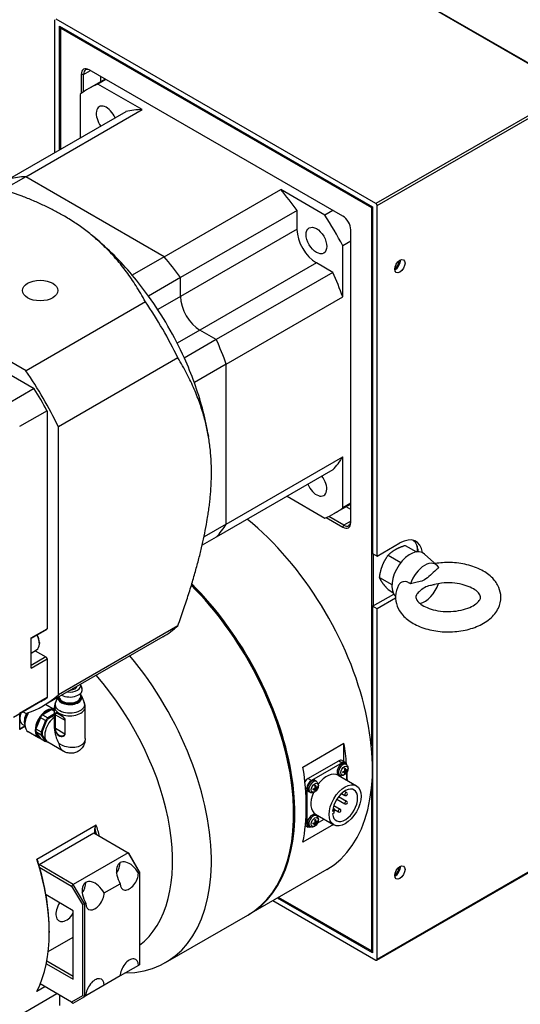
# Model space of a CAD drawing. Extents: x 0 to 2359, y -14 to 1663.
# Tile 21 of 23: x 2170 to 2247, y 1418 to 1570. Entities that reach past the tile are written whole.
import ezdxf

# ---------------------------------------------------------------- set-up
doc = ezdxf.new("R2010")
doc.units = 0
doc.header["$LTSCALE"] = 25.4
doc.layers.get('0').update_dxf_attribs({"linetype": 'CONTINUOUS'})

# ---------------------------------------------------------------- blocks, each defined once
blk = doc.blocks.new('A$C8bd774c7')
for p, q in [((305.82, 292.92), (355.32, 264.34)), ((305.95, 292.93), (355.45, 264.35)), ((275.06, 254.58), (275.06, 275.16)), ((324.74, 246.68), (275.24, 275.26)), ((275.77, 254.98), (275.77, 274.14)), ((275.77, 274.14), (324.21, 246.17)), ((275.95, 273.83), (275.95, 274.04)), ((276.04, 273.99), (275.95, 273.83)), ((275.95, 273.83), (324.03, 246.07)), ((275.95, 255.09), (275.95, 273.83)), ((279.48, 266.69), (280.54, 267.3)), ((319.61, 244.74), (280.37, 267.4)), ((279.48, 266.69), (279.13, 266.69)), ((279.13, 266.69), (279.13, 263.74)), ((279.48, 263.99), (279.48, 266.69)), ((282.85, 265.97), (280.28, 264.49)), ((282.95, 265.91), (281.71, 265.2)), ((282.14, 265.56), (282.14, 266.38)), ((288.57, 261.24), (281.71, 265.2)), ((355.32, 264.34), (324.74, 246.68)), ((324.92, 246.38), (355.5, 264.03)), ((278.95, 263.6), (278.95, 256.82)), ((286.04, 260.91), (268.01, 250.5)), ((270.54, 250.83), (288.57, 261.24)), ((270.54, 250.83), (267.08, 248.84)), ((291.97, 238.46), (270.54, 250.83)), ((291.97, 238.46), (270.54, 250.83)), ((291.97, 238.46), (310, 248.87)), ((316.85, 244.91), (310, 248.87)), ((312.53, 245.62), (294.5, 235.21)), ((312.53, 242.7), (312.53, 245.62)), ((318.09, 245.62), (316.85, 244.91)), ((324.03, 246.07), (324.12, 246.22)), ((324.03, 246.07), (324.03, 162.69)), ((324.21, 246.07), (324.03, 246.07)), ((324.21, 246.17), (324.21, 192.49)), ((324.92, 192.08), (324.92, 246.38)), ((312.53, 242.7), (294.5, 232.29)), ((320.85, 197.29), (320.85, 242.6)), ((270.58, 220.8), (234.65, 241.54)), ((281.25, 241.37), (280.9, 241.66)), ((320.85, 240.84), (319.61, 240.13)), ((319.61, 232.22), (319.61, 240.13)), ((291.97, 238.46), (287.02, 235.6)), ((315.53, 237.49), (297.5, 227.08)), ((318.06, 236.03), (315.53, 237.49)), ((294.5, 235.21), (289.55, 232.35)), ((294.5, 232.29), (294.5, 235.21)), ((294.5, 232.29), (294.5, 235.21)), ((318.06, 236.03), (300.03, 225.62)), ((294.5, 232.29), (290.98, 230.26)), ((301.58, 221.81), (319.61, 232.22)), ((289.07, 231.48), (270.58, 220.8)), ((297.5, 227.08), (293.98, 225.05)), ((300.03, 225.62), (297.5, 227.08)), ((300.03, 225.62), (297.5, 227.08)), ((300.03, 225.62), (295.08, 222.76)), ((294.09, 222.79), (275.59, 212.11)), ((301.58, 221.81), (296.63, 218.95)), ((301.58, 197.06), (301.58, 221.81)), ((301.58, 197.06), (301.58, 221.81)), ((266.67, 221.02), (271.85, 218.02)), ((271.85, 218.02), (267.61, 215.57)), ((273.83, 214.6), (269.58, 212.15)), ((273.83, 214.6), (273.83, 180.85)), ((275.59, 170.62), (275.59, 212.11)), ((298.74, 211.06), (298.82, 210.62)), ((301.58, 197.06), (319.61, 207.47)), ((319.61, 199.55), (319.61, 207.47)), ((318.06, 205.44), (300.03, 195.03)), ((310.98, 201.35), (316.85, 197.96)), ((320.85, 200.15), (318.28, 198.67)), ((320.85, 200.27), (319.61, 199.55)), ((319.79, 196.88), (317.45, 198.23)), ((320.85, 199.33), (320.14, 199.74)), ((301.58, 197.06), (298.13, 195.06)), ((317.06, 198.05), (319.61, 196.57)), ((319.61, 196.57), (319.79, 196.88)), ((320.85, 197.49), (319.79, 196.88)), ((300.03, 195.03), (297.84, 193.77)), ((324.92, 192.08), (328.45, 194.12)), ((329.28, 193.75), (331.01, 192.75)), ((331.1, 193.66), (331.1, 192.76)), ((324.21, 192.49), (324.92, 192.08)), ((324.39, 184.43), (324.39, 192.39)), ((326.62, 192.22), (328.59, 191.08)), ((331.16, 193.48), (331.1, 193.45)), ((331.21, 192.77), (331.22, 192.78)), ((331.22, 193.19), (331.22, 192.77)), ((334.19, 190.67), (332.28, 192.41)), ((325.3, 188.8), (327.22, 187.69)), ((324.21, 184.32), (327.5, 186.22)), ((326.62, 186.91), (327.38, 186.47)), ((327.78, 185.57), (324.92, 183.92)), ((324.92, 183.92), (324.21, 184.32)), ((324.21, 184.32), (324.21, 130.64)), ((324.92, 129.62), (324.92, 183.92)), ((271.35, 179.43), (273.83, 180.85)), ((273.78, 180.74), (271.35, 179.34)), ((294.09, 181.3), (275.59, 170.62)), ((271.35, 174.73), (271.35, 179.43)), ((272.64, 178.7), (272.64, 178.54)), ((291.74, 179.59), (273.24, 168.91)), ((271.35, 177.07), (272.2, 177.56)), ((271.97, 177.43), (273.65, 176.47)), ((273.65, 176.47), (271.35, 175.14)), ((271.35, 174.73), (273.83, 176.16)), ((273.83, 176.16), (273.83, 170.17)), ((278.99, 172.22), (279.23, 171.64)), ((279.04, 170.32), (279.04, 170.83)), ((272.86, 169.56), (268.62, 167.11)), ((273.83, 170.17), (269.58, 167.72)), ((275.44, 170.18), (275.13, 169.43)), ((275.69, 170.32), (275.69, 170.32)), ((279.18, 170.43), (279.6, 169.43)), ((270.13, 167.98), (270.58, 167.73)), ((274.42, 168.25), (273.24, 167.57)), ((274.99, 168.29), (273.58, 169.11)), ((274.99, 168.03), (274.5, 168.31)), ((274.99, 168.56), (274.75, 168.43)), ((274.85, 168.28), (274.99, 168.2)), ((274.99, 165.41), (274.99, 168.74)), ((279.74, 163.82), (279.74, 168.74)), ((269.62, 166.91), (269.62, 167.69)), ((269.62, 165.3), (269.62, 166.91)), ((272.74, 166.96), (272.15, 165.44)), ((273.61, 166.61), (272.78, 167.09)), ((273.61, 166.61), (272.92, 164.85)), ((273.06, 164.82), (273.73, 166.55)), ((273.13, 167.52), (273.95, 167.05)), ((274.99, 167.64), (273.95, 167.05)), ((274.04, 166.93), (274.99, 167.48)), ((275.1, 167.54), (275.1, 165.45)), ((275.12, 167.72), (275.12, 167.72)), ((275.13, 167.56), (275.13, 167.56)), ((275.13, 165.43), (275.13, 167.52)), ((275.13, 167.52), (276.59, 166.67)), ((275.76, 167.59), (275.76, 167.59)), ((275.79, 167.54), (275.8, 167.53)), ((276.59, 166.67), (276.59, 164.58)), ((276.63, 164.57), (276.63, 166.66)), ((269.61, 165.28), (270.41, 165.74)), ((270.41, 165.76), (269.62, 165.3)), ((270.41, 165.8), (270.02, 166.02)), ((270.4, 166.14), (270.4, 166.01)), ((272.51, 163.95), (270.92, 164.87)), ((272.1, 165.32), (272.92, 164.85)), ((272.92, 164.38), (272.1, 164.85)), ((272.15, 164.78), (272.74, 163.94)), ((275.13, 165.43), (276.59, 164.58)), ((272.78, 163.88), (273.61, 163.4)), ((272.92, 164.38), (273.61, 163.4)), ((273.73, 163.45), (273.06, 164.4)), ((276.35, 161.88), (273.97, 163.25)), ((313.43, 159.42), (319.79, 163.1)), ((319.79, 160.27), (319.79, 163.1)), ((314.22, 157.63), (318.99, 160.39)), ((318.99, 160.39), (319.52, 160.08)), ((319.49, 160.44), (320.02, 160.13)), ((319.52, 160.08), (314.75, 157.33)), ((319.89, 158.66), (319.77, 158.74)), ((319.92, 158.66), (319.79, 158.75)), ((320.05, 158.7), (319.87, 158.79)), ((320.05, 158.95), (319.92, 159.01)), ((320.07, 158.92), (319.93, 158.98)), ((320.1, 158.78), (319.93, 158.9)), ((320.16, 159.82), (319.97, 159.96)), ((320.17, 158.97), (320.25, 158.95)), ((320.23, 157.39), (320.23, 158.62)), ((314.75, 157.33), (314.22, 157.63)), ((315.56, 157.17), (315.37, 157.31)), ((318.89, 158.17), (321.72, 156.53)), ((319.18, 158.14), (318.97, 158.23)), ((319.99, 158.49), (319.93, 158.55)), ((313.83, 156.23), (314.04, 156.1)), ((314.04, 156.1), (314.04, 150.59)), ((314.59, 155.48), (314.37, 155.58)), ((315.29, 156.01), (315.17, 156.09)), ((315.33, 156.01), (315.2, 156.1)), ((315.46, 156.05), (315.28, 156.14)), ((315.46, 156.3), (315.33, 156.36)), ((315.48, 156.27), (315.33, 156.33)), ((315.39, 155.84), (315.33, 155.9)), ((315.51, 156.13), (315.34, 156.25)), ((315.57, 156.32), (315.66, 156.3)), ((319.84, 155.67), (320.2, 155.47)), ((324.03, 155.95), (324.03, 130.95)), ((318.68, 154.44), (319.95, 153.71)), ((318.97, 154.85), (320.2, 154.14)), ((319.42, 155.34), (319.95, 155.03)), ((318.03, 152.59), (318.2, 152.69)), ((318.05, 152.78), (318.2, 152.69)), ((318.1, 153.06), (318.21, 152.99)), ((318.2, 152.69), (318.2, 152.28)), ((318.22, 153.47), (319.21, 152.9)), ((318.33, 152.83), (318.96, 152.47)), ((312.01, 152.38), (312.01, 152.17)), ((315.46, 150.99), (315.33, 151.05)), ((315.48, 150.96), (315.33, 151.02)), ((315.56, 151.86), (315.37, 152)), ((315.39, 152.1), (318.22, 150.47)), ((315.57, 151.01), (315.66, 150.99)), ((315.67, 150.71), (316.73, 151.33)), ((318.2, 152.28), (318.03, 152.18)), ((272.24, 145.17), (281.43, 150.48)), ((281.25, 149.11), (281.25, 149.88)), ((318.15, 150.51), (313.43, 147.78)), ((313.82, 150.39), (314.25, 150.13)), ((314.04, 150.59), (313.85, 150.71)), ((314.59, 150.18), (314.37, 150.27)), ((315.29, 150.7), (315.17, 150.78)), ((315.33, 150.7), (315.2, 150.79)), ((315.46, 150.74), (315.28, 150.83)), ((315.39, 150.53), (315.33, 150.59)), ((315.51, 150.82), (315.34, 150.94)), ((272.59, 144.32), (281.07, 149.21)), ((281.07, 149.21), (286.38, 146.15)), ((324.86, 129.5), (355.45, 147.16)), ((355.5, 147.28), (324.92, 129.62)), ((286.38, 146.15), (277.89, 141.25)), ((286.48, 146.09), (286.38, 146.15)), ((286.38, 146.15), (288.15, 143.09)), ((288.15, 143.21), (286.48, 146.09)), ((272.59, 144.32), (272.57, 144.27)), ((277.89, 141.25), (272.59, 144.32)), ((272.69, 143.85), (277.64, 140.99)), ((317.12, 143.54), (305.09, 136.6)), ((287.97, 142.99), (288.15, 143.09)), ((288.15, 143.21), (288.15, 143.09)), ((288.15, 143.09), (288.15, 128.8)), ((277.64, 140.99), (277.89, 141.25)), ((277.64, 140.99), (279.31, 138.11)), ((279.66, 138.19), (277.89, 141.25)), ((282.67, 139.93), (285.14, 141.36)), ((277.89, 137.17), (273.67, 139.61)), ((324.21, 130.64), (309.49, 139.14)), ((324.03, 130.95), (309.67, 139.24)), ((279.66, 138.19), (279.31, 138.11)), ((279.31, 138.11), (279.31, 123.99)), ((279.66, 138.19), (279.84, 138.29)), ((279.66, 123.9), (279.66, 138.19)), ((308.78, 138.73), (324.74, 129.52)), ((277.89, 126.56), (277.89, 137.17)), ((292.19, 129.15), (304.92, 136.5)), ((274.02, 130.85), (277.89, 133.09)), ((274.18, 134.01), (274.18, 133.8)), ((324.21, 130.84), (324.03, 130.95)), ((324.03, 130.95), (324.21, 130.95)), ((273.72, 128.97), (277.89, 126.56)), ((277.89, 126.97), (273.79, 129.34)), ((287.97, 128.7), (285.14, 127.07)), ((288.15, 128.8), (287.97, 128.7)), ((285.14, 127.07), (282.67, 125.64)), ((273.51, 125.41), (272.24, 124.68)), ((277.64, 123.03), (272.77, 125.84)), ((282.67, 125.64), (279.84, 124.01)), ((195.94, 78.49), (275.37, 124.34)), ((275.77, 124.11), (275.77, 122.47)), ((279.31, 123.99), (277.64, 123.03)), ((277.89, 122.88), (279.66, 123.9)), ((279.66, 123.9), (279.31, 123.99)), ((279.84, 124.01), (279.66, 123.9)), ((277.64, 123.03), (277.89, 122.88))]:
    blk.add_line(p, q)
for centre, radius, start, end in [((269.58, 165.32), 0.05, 240, 300), ((319.08, 155.34), 0.25, 295.9017, 336.0272), ((320.08, 155.25), 0.25, 240, 60), ((320.08, 153.92), 0.25, 240, 60), ((318.09, 152.77), 0.25, 298.0455, 60), ((319.08, 152.68), 0.25, 240, 60)]:
    blk.add_arc(centre, radius, start, end)
for centre, major_axis, ratio, start_param, end_param in [((280.37, 265.97), (-0.88, 1.52), 0.57735, 5.497787, 7.068583), ((280.54, 266.08), (-0.75, 1.3), 0.57735, 5.497787, 7.068583), ((299.28, 231.58), (-19, 32.91), 0.57735, 6.210518, 6.355853), ((283.03, 259.72), (-1.13, 1.95), 0.57735, 4.499638, 8.066733), ((299.28, 231.58), (-16.25, 28.15), 0.57735, 5.982915, 6.111991), ((281.25, 221.17), (-16.25, 28.15), 0.57735, 5.982915, 6.111991), ((281.25, 221.17), (-16.25, 28.15), 0.57735, 5.982915, 6.111991), ((299.28, 231.58), (-16.25, 28.15), 0.57735, 4.883584, 5.012659), ((324.74, 246.48), (0.125, -0.217), 0.57735, 0.785398, 2.356194), ((299.28, 231.58), (-19, 32.91), 0.57735, 4.639722, 4.785056), ((319.61, 243.32), (-0.88, 1.52), 0.57735, 3.926991, 5.497787), ((315.53, 240.96), (-2.13, 3.68), 0.57735, 0.785398, 2.356194), ((276.3, 218.31), (-16.25, 28.15), 0.57735, 5.012659, 5.280912), ((281.25, 221.17), (16.25, -28.15), 0.57735, 1.741991, 1.871067), ((281.25, 221.17), (-16.25, 28.15), 0.57735, 4.883584, 5.012659), ((327.74, 237.4), (0.562, 0.974), 0.57735, 3.821266, 5.603511), ((327.74, 237.4), (-0.405, -0.702), 0.57735, 0.652156, 2.489437), ((276.3, 218.31), (-16.25, 28.15), 0.57735, 4.883584, 5.012659), ((299.28, 231.58), (-16.25, 28.15), 0.57735, 4.412119, 4.541194), ((276.3, 218.31), (16.25, -28.15), 0.57735, 1.399602, 1.741991), ((297.5, 230.55), (-2.13, 3.68), 0.57735, 0.785398, 2.356194), ((297.5, 230.55), (-2.13, 3.68), 0.57735, 0.785398, 2.356194), ((271.11, 215.31), (-20.63, 35.72), 0.57735, 4.59043, 4.834348), ((281.25, 221.17), (16.25, -28.15), 0.57735, 1.270526, 1.399602), ((281.25, 221.17), (-16.25, 28.15), 0.57735, 4.412119, 4.541194), ((276.3, 218.31), (-16.25, 28.15), 0.57735, 4.412119, 4.541194), ((252.61, 204.63), (-20.63, 35.72), 0.57735, 4.59043, 4.834348), ((276.3, 218.31), (-16.25, 28.15), 0.57735, 4.143866, 4.412119), ((252.61, 204.63), (20.25, -35.07), 0.57735, 1.522022, 1.61957), ((299.28, 231.58), (16.25, -28.15), 0.57735, 0.171195, 0.30027), ((315.53, 203.43), (1.13, -1.95), 0.57735, 4.499638, 8.066733), ((299.28, 231.58), (19, -32.91), 0.57735, 6.210518, 6.355853), ((281.25, 221.17), (16.25, -28.15), 0.57735, 0.171195, 0.30027), ((281.25, 221.17), (16.25, -28.15), 0.57735, 0.171195, 0.30027), ((299.99, 173.2), (17.13, -29.66), 0.57735, 0, 2.154884), ((319.61, 198), (0.88, -1.52), 0.57735, 5.497787, 7.068583), ((319.79, 198.1), (0.75, -1.3), 0.57735, 5.497787, 7.068583), ((328.45, 190.04), (2.5, 4.33), 0.57735, 5.638383, 7.068583), ((327.74, 190.45), (2.5, 4.33), 0.57735, 5.568429, 6.141288), ((330.04, 189.12), (-2, -3.46), 0.57735, 3.016585, 6.142281), ((332.27, 187.84), (1.72, 2.98), 0.57735, 5.942071, 8.195096), ((287.79, 166.16), (17.13, -29.66), 0.57735, 0, 2.0031), ((287.97, 166.26), (-17, 29.44), 0.57735, 3.926991, 5.149179), ((287.97, 166.26), (17.13, -29.66), 0.57735, 6.278024, 8.291202), ((332.27, 187.84), (-1.72, -2.98), 0.57735, 0.49513, 1.890689), ((273.65, 180.96), (0.125, -0.217), 0.57735, 0, 0.785398), ((271.11, 215.31), (20.63, -35.72), 0.57735, 0, 0.121959), ((271.14, 179.4), (1.06, -1.84), 0.57735, 0, 1.49467), ((271.28, 179.49), (0.96, -1.67), 0.57735, 0.785398, 1.486743), ((273.65, 176.26), (0.125, -0.217), 0.57735, 0.785398, 2.356194), ((275.06, 158.81), (17.13, -29.66), 0.57735, 5.964636, 8.139957), ((272.06, 157.07), (15, -25.98), 0.57735, 0.075354, 1.898697), ((277.36, 171.38), (1.93, 0), 0.57735, 3.984846, 6.521126), ((277.36, 172), (1.68, 0), 0.57735, 4.467082, 6.528492), ((277.36, 172), (1.13, 0), 0.57735, 4.798977, 6.196597), ((252.61, 204.63), (20.63, -35.72), 0.57735, 6.161227, 6.405144), ((252.61, 204.63), (20.25, -35.07), 0.57735, 0, 0.048774), ((277.36, 169.12), (-2.3, 0), 0.57735, 6.049032, 9.658931), ((277.36, 170.18), (-1.87, 0), 0.57735, 6.257633, 9.658931), ((277.36, 170.24), (-1.78, 0), 0.57735, 6.256063, 9.762047), ((277.36, 170.24), (-1.78, 0), 0.57735, 6.257586, 9.766141), ((277.36, 170.32), (-1.68, 0), 0.57735, 0, 3.141593), ((271, 167.71), (-0.97, -1.69), 0.57735, 4.989311, 5.497787), ((271.71, 167.3), (-1, -1.73), 0.57735, 4.787252, 5.891107), ((272.17, 167.03), (-1.25, -2.17), 0.57735, 4.66149, 6.283185), ((272.06, 167.1), (1.17, 2.04), 0.57735, 1.535111, 2.356194), ((273.76, 166.12), (1.25, 2.17), 0.57735, 0.014894, 3.141593), ((273.83, 166.08), (1.2, 2.08), 0.57735, 0.429977, 1.140819), ((274.16, 168.26), (-0.377, -0.124), 0.278148, 2.213921, 2.59083), ((273.82, 166.08), (1.22, 2.12), 0.57735, 0.145062, 0.378537), ((277.36, 168.74), (-2.38, 0), 0.57735, 0, 3.141593), ((271, 167.71), (-0.97, -1.69), 0.57735, 5.497787, 6.283185), ((273.83, 166.08), (1.2, 2.08), 0.57735, 1.477175, 2.188017), ((272.55, 166.88), (0.204, 0.363), 0.344782, 5.108421, 5.48533), ((273.82, 166.08), (1.22, 2.12), 0.57735, 1.19226, 1.425734), ((273.22, 167.72), (-0.271, -0.19), 0.400363, 0.978898, 1.355808), ((275.15, 165.31), (-1.19, -2.06), 0.57735, 4.025575, 6.283185), ((274.64, 165.61), (1.22, 2.12), 0.57735, 1.19226, 1.425734), ((274.71, 165.57), (-1.17, -2.04), 0.57735, 4.342543, 4.558636), ((275.2, 167.56), (-0.1, 0), 0.57735, 0.312735, 0.784851), ((274.71, 165.57), (1.17, 2.04), 0.57735, 0.256951, 0.257854), ((275.15, 165.31), (1.19, 2.06), 0.57735, 0.332686, 0.334172), ((276.66, 166.71), (-0.1, 0), 0.57735, 0.785945, 1.258061), ((269.58, 165.32), (0.05, 0), 0.57735, 3.926991, 5.497787), ((269.58, 165.32), (0.025, -0.0433), 0.57735, 0, 0.785398), ((273.82, 166.08), (1.22, 2.12), 0.57735, 2.239457, 2.472932), ((272.08, 165.67), (0.086, 0.428), 0.313153, 3.830852, 4.207761), ((272.08, 164.77), (0.151, -0.196), 0.261811, 1.403782, 1.780691), ((273.83, 166.08), (-1.2, -2.08), 0.57735, 5.665965, 6.376807), ((274.64, 165.61), (1.22, 2.12), 0.57735, 2.239457, 2.472932), ((274.71, 165.57), (-1.17, -2.04), 0.57735, 5.38974, 5.605834), ((277.36, 164.03), (-1.68, 2.91), 0.57735, 0.785398, 1.570796), ((275.2, 165.47), (-0.1, 0), 0.57735, 0.31485, 0.784837), ((274.71, 165.57), (-0.73, -1.26), 0.57735, 1.328945, 1.329207), ((272.55, 164.1), (-0.237, 0.255), 0.131764, 3.531391, 3.9083), ((274.64, 165.61), (-1.22, -2.12), 0.57735, 0.145062, 0.285123), ((274.71, 165.57), (-1.18, -2.04), 0.57735, 0.153753, 0.160311), ((274.71, 165.57), (1.18, 2.04), 0.57735, 4.443346, 4.443612), ((276.66, 164.62), (0.1, 0), 0.57735, 3.927538, 4.399654), ((296.1, 170.95), (17.13, -29.66), 0.57735, 0.888521, 0.995056), ((318.99, 159.57), (0.5, 0.866), 0.57735, 0, 0.785398), ((319.52, 159.27), (0.5, 0.866), 0.57735, 5.605087, 7.068583), ((289.74, 167.28), (-17.13, 29.66), 0.57735, 3.717333, 4.136649), ((317.14, 155.13), (1.75, 3.03), 0.57735, 0, 1.353188), ((319.44, 159.11), (-0.5, -0.866), 0.57735, 3.079689, 6.345089), ((319.64, 159), (0.487, 0.844), 0.57735, 6.221282, 9.486681), ((318.87, 159.4), (-1.59, -0.15), 0.539333, 1.994799, 2.208204), ((319.95, 158.82), (-0.245, -0.425), 0.57735, 5.352759, 5.642815), ((318.87, 159.48), (1.59, -0.16), 0.610598, 5.249187, 5.462593), ((319.95, 158.82), (-0.245, -0.425), 0.57735, 3.781963, 4.072019), ((318.91, 159.46), (0.67, -1.45), 0.539333, 0.933388, 1.146794), ((318.91, 159.46), (0.73, -1.42), 0.50996, 0.504567, 0.717973), ((318.84, 159.42), (-0.93, 1.3), 0.610598, 3.962185, 4.175591), ((318.84, 159.42), (-0.88, 1.34), 0.639972, 3.58387, 3.797276), ((318.87, 159.4), (-1.6, -0.08), 0.50996, 2.42362, 2.637026), ((318.87, 159.48), (1.6, -0.09), 0.639972, 5.627502, 5.840908), ((319.94, 158.83), (-0.227, -0.393), 0.57735, 2.200079, 2.441139), ((296.1, 170.95), (17.13, -29.66), 0.57735, 0.79853, 0.846066), ((319.95, 158.82), (0.245, 0.425), 0.57735, 5.352759, 5.642815), ((314.22, 156.82), (0.5, 0.866), 0.57735, 0.785398, 1.53208), ((314.75, 156.51), (0.5, 0.866), 0.57735, 0.785398, 2.356194), ((314.84, 156.46), (-0.5, -0.866), 0.57735, 3.079689, 6.345089), ((315.04, 156.34), (0.487, 0.844), 0.57735, 6.221282, 9.486681), ((319.95, 158.82), (0.245, 0.425), 0.57735, 3.781963, 4.072019), ((319.94, 158.83), (-0.227, -0.393), 0.57735, 0.700454, 0.941513), ((315.35, 156.17), (-0.245, -0.425), 0.57735, 5.352759, 5.642815), ((314.28, 156.75), (-1.59, -0.15), 0.539333, 1.994799, 2.208204), ((314.28, 156.83), (1.59, -0.16), 0.610598, 5.249187, 5.462593), ((315.35, 156.17), (-0.245, -0.425), 0.57735, 3.781963, 4.072019), ((314.31, 156.81), (0.67, -1.45), 0.539333, 0.933388, 1.146794), ((314.31, 156.81), (0.73, -1.42), 0.50996, 0.504567, 0.717973), ((315.35, 156.17), (0.245, 0.425), 0.57735, 3.781963, 4.072019), ((315.34, 156.17), (-0.227, -0.393), 0.57735, 0.700454, 0.941513), ((314.24, 156.76), (-0.93, 1.3), 0.610598, 3.962185, 4.175591), ((314.24, 156.77), (-0.88, 1.34), 0.639972, 3.58387, 3.797276), ((314.28, 156.75), (-1.6, -0.08), 0.50996, 2.42362, 2.637026), ((314.28, 156.83), (1.6, -0.09), 0.639972, 5.627502, 5.840908), ((315.34, 156.17), (-0.227, -0.393), 0.57735, 2.200079, 2.441139), ((315.35, 156.17), (0.245, 0.425), 0.57735, 5.352759, 5.642815), ((319.97, 153.5), (1.37, 2.38), 0.57735, 2.447229, 8.548345), ((317.14, 155.13), (-1.75, -3.03), 0.57735, 4.929997, 6.283185), ((320.08, 153.92), (0.125, 0.217), 0.57735, 0, 3.141593), ((320.08, 155.25), (0.125, 0.217), 0.57735, 0, 3.141593), ((318.09, 152.77), (0.125, 0.217), 0.57735, 0, 0.806999), ((319.08, 152.68), (0.125, 0.217), 0.57735, 0, 3.141593), ((314.84, 151.15), (-0.5, -0.866), 0.57735, 3.079689, 6.345089), ((315.04, 151.04), (0.487, 0.844), 0.57735, 6.221282, 9.486681), ((315.35, 150.86), (-0.245, -0.425), 0.57735, 3.781963, 4.072019), ((314.31, 151.5), (0.67, -1.45), 0.539333, 0.933388, 1.146794), ((314.24, 151.46), (-0.93, 1.3), 0.610598, 3.962185, 4.175591), ((314.28, 151.44), (-1.6, -0.08), 0.50996, 2.42362, 2.637026), ((314.28, 151.52), (1.6, -0.09), 0.639972, 5.627502, 5.840908), ((315.34, 150.87), (-0.227, -0.393), 0.57735, 2.200079, 2.441139), ((315.35, 150.86), (0.245, 0.425), 0.57735, 5.352759, 5.642815), ((261.98, 151.26), (14.88, -25.76), 0.57735, 1.164136, 1.198285), ((262.16, 151.36), (-15, 25.98), 0.57735, 4.293473, 4.358505), ((314.75, 151), (-0.5, -0.866), 0.57735, 5.497787, 6.961284), ((315.35, 150.86), (-0.245, -0.425), 0.57735, 5.352759, 5.642815), ((314.28, 151.44), (-1.59, -0.15), 0.539333, 1.994799, 2.208204), ((314.28, 151.52), (1.59, -0.16), 0.610598, 5.249187, 5.462593), ((314.31, 151.5), (0.73, -1.42), 0.50996, 0.504567, 0.717973), ((315.35, 150.86), (0.245, 0.425), 0.57735, 3.781963, 4.072019), ((315.34, 150.87), (-0.227, -0.393), 0.57735, 0.700454, 0.941513), ((314.24, 151.46), (-0.88, 1.34), 0.639972, 3.58387, 3.797276), ((252.97, 146.05), (15, -25.98), 0.57735, 0.353884, 1.216913), ((286.56, 142.17), (-1.41, 2.45), 0.57735, 4.712389, 7.853982), ((253.14, 146.15), (-14.88, 25.76), 0.57735, 3.926991, 4.339877), ((283.73, 143.81), (1, 1.73), 0.57735, 4.570492, 5.497787), ((327.74, 143.5), (0.562, 0.974), 0.57735, 3.821266, 5.603511), ((327.74, 143.5), (-0.405, -0.702), 0.57735, 0.652156, 2.489437), ((281.25, 139.11), (-1.41, 2.45), 0.57735, 4.712389, 7.853982), ((286.56, 142.17), (-1, -1.73), 0.57735, 5.497787, 8.63938), ((278.42, 140.74), (1, 1.73), 0.57735, 4.570492, 5.497787), ((281.25, 139.11), (-1, -1.73), 0.57735, 5.497787, 8.63938), ((276.83, 137.58), (-1.15, -1.99), 0.57735, 4.635353, 7.780156), ((286.56, 127.88), (1, 1.73), 0.57735, 5.497787, 8.63938), ((324.74, 129.72), (0.125, -0.217), 0.57735, 5.497787, 7.068583), ((281.25, 124.82), (1, 1.73), 0.57735, 5.497787, 8.63938)]:
    blk.add_ellipse(centre, major_axis=major_axis, ratio=ratio, start_param=start_param, end_param=end_param)
for centre, major_axis in [((315.53, 240.96), (-1.13, 1.95)), ((328.45, 236.99), (-0.562, -0.974)), ((272.77, 233.21), (2.75, 0)), ((319.86, 158.87), (-0.384, -0.666)), ((319.97, 153.5), (1.75, 3.03)), ((315.27, 156.21), (-0.384, -0.666)), ((315.27, 150.91), (-0.384, -0.666)), ((328.45, 143.09), (-0.562, -0.974))]:
    blk.add_ellipse(centre, major_axis=major_axis, ratio=0.57735)
for points, weights in [([(276.3, 244.85), (268.39, 249.42), (253.15, 252.22)], [1.62337880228, 1.62337880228, 1.4307745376]), ([(289.07, 231.48), (284.22, 240.28), (276.3, 244.85)], [1.4307745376, 1.62337880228, 1.62337880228]), ([(299.28, 205.04), (299.28, 214.18), (294.09, 222.79)], [1.62337880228, 1.62337880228, 1.4307745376]), ([(294.09, 181.3), (299.28, 195.9), (299.28, 205.04)], [1.4307745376, 1.62337880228, 1.62337880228]), ([(327.74, 193.1), (328.36, 193.46), (329.28, 193.75)], [1, 1.04314139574, 1.01001874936]), ([(325.75, 190.63), (326.06, 191.42), (326.62, 192.22)], [1, 1.04314139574, 1.01001874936]), ([(326.62, 192.22), (327.13, 192.75), (327.74, 193.1)], [1.01001874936, 1.04314139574, 1]), ([(325.3, 188.8), (325.45, 189.83), (325.75, 190.63)], [1.01001874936, 1.04314139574, 1]), ([(325.75, 187.97), (325.45, 188.41), (325.3, 188.8)], [1, 1.04314139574, 1.01001874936]), ([(326.62, 186.91), (326.06, 187.53), (325.75, 187.97)], [1.01001874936, 1.04314139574, 1]), ([(281.25, 149.88), (281.34, 150.18), (281.43, 150.48)], [1, 1.00005213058, 1]), ([(272.24, 145.17), (272.33, 144.97), (272.41, 144.77)], [1, 1.00005213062, 1])]:
    blk.add_rational_spline(points, weights, degree=2)
for points, knots in [([(328.26, 187.6), (327.98, 187.07), (327.81, 186.49), (327.76, 185.37), (327.85, 184.84), (328.23, 183.84), (328.53, 183.36), (329.34, 182.44), (329.89, 182.02), (331.18, 181.28), (331.95, 180.97), (333.58, 180.54), (334.44, 180.41), (336.18, 180.32), (337.06, 180.37), (338.75, 180.64), (339.57, 180.86), (341.08, 181.47), (341.77, 181.87), (342.92, 182.84), (343.39, 183.4), (343.94, 184.57), (344.08, 185.15), (344.08, 186.26), (343.96, 186.78), (343.54, 187.77), (343.21, 188.24), (342.34, 189.15), (341.77, 189.56), (340.42, 190.28), (339.64, 190.56), (337.99, 190.96), (337.12, 191.07), (335.46, 191.11), (334.67, 191.06), (333.91, 190.93)], [3.625624, 3.625624, 3.625624, 3.625624, 3.901621, 3.901621, 4.141172, 4.141172, 4.400081, 4.400081, 4.713731, 4.713731, 5.06483, 5.06483, 5.416281, 5.416281, 5.76397, 5.76397, 6.113132, 6.113132, 6.466594, 6.466594, 6.802352, 6.802352, 7.071042, 7.071042, 7.310305, 7.310305, 7.574211, 7.574211, 7.894265, 7.894265, 8.246591, 8.246591, 8.597454, 8.597454, 8.912323, 8.912323, 8.912323, 8.912323]), ([(334.47, 190.31), (334.32, 190.2), (334.18, 190.08), (333.77, 189.71), (333.47, 189.42), (332.86, 188.86), (332.56, 188.59), (331.98, 188.26), (331.68, 188.17), (331.07, 188.04), (330.77, 187.98), (330.36, 187.87), (330.22, 187.83), (330.07, 187.77)], [2.112178, 2.112178, 2.112178, 2.112178, 2.227178, 2.227178, 2.474263, 2.474263, 2.721348, 2.721348, 2.968433, 2.968433, 3.215518, 3.215518, 3.330518, 3.330518, 3.330518, 3.330518]), ([(330.07, 187.77), (329.99, 187.85), (329.9, 187.91), (329.71, 188.02), (329.61, 188.07), (329.34, 188.14), (329.18, 188.15), (328.84, 188.1), (328.69, 188.03), (328.43, 187.84), (328.33, 187.73), (328.26, 187.6)], [-1.2412897, -1.2412897, -1.2412897, -1.2412897, -1.1696727, -1.1696727, -1.0965691, -1.0965691, -0.9807252, -0.9807252, -0.8586323, -0.8586323, -0.7466696, -0.7466696, -0.7466696, -0.7466696]), ([(331.42, 186.57), (331.22, 186.39), (331.1, 186.22), (330.93, 185.9), (330.92, 185.79), (330.95, 185.52), (331.01, 185.32), (331.39, 184.88), (331.61, 184.68), (332.21, 184.31), (332.56, 184.14), (333.38, 183.84), (333.85, 183.71), (334.86, 183.55), (335.4, 183.5), (336.48, 183.5), (337.03, 183.55), (338.05, 183.73), (338.53, 183.85), (339.37, 184.17), (339.73, 184.35), (340.29, 184.72), (340.5, 184.91), (340.79, 185.26), (340.87, 185.41), (340.96, 185.73), (340.95, 185.86), (340.71, 186.29), (340.53, 186.52), (340.01, 186.93), (339.7, 187.11), (338.96, 187.44), (338.53, 187.59), (337.59, 187.81), (337.07, 187.89), (336, 187.96), (335.44, 187.95), (334.53, 187.85), (334.17, 187.79), (333.82, 187.71)], [3.370286, 3.370286, 3.370286, 3.370286, 3.640916, 3.640916, 3.982884, 3.982884, 4.386939, 4.386939, 4.667273, 4.667273, 4.936299, 4.936299, 5.214143, 5.214143, 5.499762, 5.499762, 5.788159, 5.788159, 6.073645, 6.073645, 6.350984, 6.350984, 6.619582, 6.619582, 6.901718, 6.901718, 7.379592, 7.379592, 7.706625, 7.706625, 7.974825, 7.974825, 8.248981, 8.248981, 8.532142, 8.532142, 8.820141, 8.820141, 9.024294, 9.024294, 9.024294, 9.024294]), ([(331.42, 186.57), (331.7, 186.84), (331.99, 187.09), (332.27, 187.25), (332.56, 187.41), (332.86, 187.5), (333.39, 187.62), (333.61, 187.66), (333.82, 187.71)], [-0.2350339, -0.2350339, -0.2350339, -0.2350339, 0, 0, 0, 0.247085, 0.247085, 0.4276385, 0.4276385, 0.4276385, 0.4276385]), ([(275.13, 169.43), (275.11, 169.39), (275.09, 169.34), (275.06, 169.26), (275.05, 169.21), (275.03, 169.12), (275.02, 169.07), (275, 168.98), (275, 168.93), (274.99, 168.83), (274.99, 168.79), (274.99, 168.74)], [3.6928376, 3.6928376, 3.6928376, 3.6928376, 3.7396682, 3.7396682, 3.7864989, 3.7864989, 3.8333295, 3.8333295, 3.8801602, 3.8801602, 3.9269908, 3.9269908, 3.9269908, 3.9269908]), ([(279.74, 168.74), (279.74, 168.79), (279.74, 168.83), (279.73, 168.93), (279.72, 168.98), (279.71, 169.07), (279.7, 169.12), (279.67, 169.21), (279.66, 169.26), (279.63, 169.34), (279.62, 169.39), (279.6, 169.43)], [0.7853982, 0.7853982, 0.7853982, 0.7853982, 0.8322288, 0.8322288, 0.8790595, 0.8790595, 0.9258901, 0.9258901, 0.9727208, 0.9727208, 1.0195514, 1.0195514, 1.0195514, 1.0195514]), ([(276.63, 166.66), (276.63, 166.77), (276.53, 167.02), (276.08, 167.41), (275.48, 167.75), (275.2, 167.88), (275.11, 167.72), (275.1, 167.63), (275.1, 167.54)], [0, 0, 0, 0, 0.142857, 0.285714, 0.571429, 0.857143, 0.892857, 1, 1, 1, 1]), ([(275.13, 167.52), (275.13, 167.6), (275.14, 167.68), (275.22, 167.83), (275.51, 167.71), (276.07, 167.38), (276.5, 167.01), (276.59, 166.78), (276.59, 166.67)], [0, 0, 0, 0, 0.107143, 0.142857, 0.428571, 0.714286, 0.857143, 1, 1, 1, 1]), ([(275.1, 165.45), (275.1, 165.34), (275.13, 165.05), (275.31, 164.58), (275.53, 164.35), (275.68, 164.26)], [0, 0, 0, 0, 0.285577, 0.571153, 1, 1, 1, 1]), ([(276.59, 164.58), (276.59, 164.47), (276.5, 164.28), (276.18, 164.17), (275.73, 164.25), (275.36, 164.55), (275.16, 165.06), (275.13, 165.32), (275.13, 165.43)], [0, 0, 0, 0, 0.142857, 0.285714, 0.428571, 0.714286, 0.857143, 1, 1, 1, 1]), ([(275.68, 164.26), (275.73, 164.23), (275.9, 164.16), (276.19, 164.12), (276.53, 164.24), (276.63, 164.45), (276.63, 164.57)], [0, 0, 0, 0, 0.142442, 0.428295, 0.714147, 1, 1, 1, 1]), ([(279.74, 163.81), (279.74, 163.55), (279.69, 163.29), (279.53, 162.81), (279.41, 162.58), (279.1, 162.2), (278.92, 162.03), (278.53, 161.78), (278.32, 161.68), (277.87, 161.56), (277.64, 161.54), (277.19, 161.57), (276.96, 161.61), (276.61, 161.74), (276.48, 161.8), (276.36, 161.87)], [0.002344, 0.002344, 0.002344, 0.002344, 0.1570156, 0.1570156, 0.3076616, 0.3076616, 0.4507963, 0.4507963, 0.5893381, 0.5893381, 0.72601, 0.72601, 0.8631302, 0.8631302, 0.9480123, 0.9480123, 0.9480123, 0.9480123]), ([(279.74, 163.82), (279.74, 163.76), (279.71, 163.46), (279.5, 163.08), (279.17, 162.83), (279.04, 162.76)], [0.2499953, 0.2499953, 0.2499953, 0.2499953, 0.2857143, 0.4285714, 0.5000002, 0.5000002, 0.5000002, 0.5000002]), ([(279.04, 162.76), (278.92, 162.69), (278.5, 162.5), (277.64, 162.38), (276.55, 162.56), (275.93, 162.87), (275.68, 163.06)], [0.5000002, 0.5000002, 0.5000002, 0.5000002, 0.5714286, 0.7142857, 0.8571429, 1, 1, 1, 1]), ([(275.68, 163.06), (275.72, 162.75), (275.89, 162.26), (276.21, 161.96), (276.36, 161.87)], [0, 0, 0, 0, 0.1428571, 0.2495068, 0.2495068, 0.2495068, 0.2495068]), ([(320.16, 159.82), (320.21, 159.78), (320.26, 159.73), (320.34, 159.62), (320.37, 159.55), (320.41, 159.4), (320.42, 159.32), (320.42, 159.14), (320.4, 159.04), (320.35, 158.84), (320.3, 158.74), (320.2, 158.56), (320.14, 158.47), (319.99, 158.32), (319.91, 158.25), (319.73, 158.15), (319.63, 158.11), (319.44, 158.08), (319.35, 158.08), (319.23, 158.12), (319.21, 158.13), (319.18, 158.14)], [5.55969, 5.55969, 5.55969, 5.55969, 5.764568, 5.764568, 5.997046, 5.997046, 6.294254, 6.294254, 6.669513, 6.669513, 7.064127, 7.064127, 7.454156, 7.454156, 7.84861, 7.84861, 8.22293, 8.22293, 8.494424, 8.494424, 8.577476, 8.577476, 8.577476, 8.577476]), ([(319.62, 158.58), (319.62, 158.58), (319.62, 158.58), (319.62, 158.58), (319.62, 158.57), (319.62, 158.57), (319.61, 158.57), (319.61, 158.57), (319.61, 158.56), (319.6, 158.56)], [0.022579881, 0.022579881, 0.022579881, 0.022579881, 0.023111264, 0.023111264, 0.025418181, 0.025418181, 0.027756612, 0.027756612, 0.029597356, 0.029597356, 0.029597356, 0.029597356]), ([(319.62, 158.58), (319.62, 158.59), (319.62, 158.59), (319.62, 158.61), (319.62, 158.62), (319.62, 158.63), (319.62, 158.64), (319.62, 158.65), (319.62, 158.66), (319.62, 158.67), (319.62, 158.68), (319.62, 158.68)], [2.9858842, 2.9858842, 2.9858842, 2.9858842, 3.0480316, 3.0480316, 3.1101791, 3.1101791, 3.1723265, 3.1723265, 3.234474, 3.234474, 3.2725034, 3.2725034, 3.2725034, 3.2725034]), ([(319.93, 158.88), (319.93, 158.87), (319.93, 158.87), (319.93, 158.85), (319.93, 158.84), (319.92, 158.83), (319.91, 158.82), (319.9, 158.81), (319.89, 158.8), (319.89, 158.8)], [0, 0, 0, 0, 0.00516684, 0.00516684, 0.01033368, 0.01033368, 0.01550319, 0.01550319, 0.01997414, 0.01997414, 0.01997414, 0.01997414]), ([(319.89, 158.66), (319.89, 158.66), (319.9, 158.66), (319.91, 158.67), (319.92, 158.66), (319.93, 158.66), (319.93, 158.65), (319.93, 158.64), (319.93, 158.64), (319.93, 158.63)], [0, 0, 0, 0, 0.0051662, 0.0051662, 0.0103324, 0.0103324, 0.01550254, 0.01550254, 0.01997413, 0.01997413, 0.01997413, 0.01997413]), ([(319.9, 159.17), (319.9, 159.17), (319.91, 159.18), (319.92, 159.18), (319.92, 159.19), (319.94, 159.2), (319.94, 159.2), (319.96, 159.21), (319.96, 159.21), (319.98, 159.22), (319.98, 159.22), (319.99, 159.22)], [4.5814782, 4.5814782, 4.5814782, 4.5814782, 4.6195077, 4.6195077, 4.6816551, 4.6816551, 4.7438026, 4.7438026, 4.80595, 4.80595, 4.8680975, 4.8680975, 4.8680975, 4.8680975]), ([(320, 159.25), (320, 159.24), (320, 159.24), (320, 159.23), (320, 159.23), (320, 159.23), (319.99, 159.22), (319.99, 159.22), (319.99, 159.22), (319.99, 159.22)], [0.007467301, 0.007467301, 0.007467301, 0.007467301, 0.009308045, 0.009308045, 0.011646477, 0.011646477, 0.013953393, 0.013953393, 0.014484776, 0.014484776, 0.014484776, 0.014484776]), ([(320.1, 158.92), (320.1, 158.92), (320.09, 158.92), (320.08, 158.92), (320.07, 158.92), (320.07, 158.92), (320.06, 158.93), (320.06, 158.94), (320.06, 158.94), (320.05, 158.95)], [0, 0, 0, 0, 0.0051662, 0.0051662, 0.0103324, 0.0103324, 0.01550254, 0.01550254, 0.01997413, 0.01997413, 0.01997413, 0.01997413]), ([(320.05, 158.7), (320.06, 158.71), (320.06, 158.72), (320.06, 158.73), (320.07, 158.74), (320.08, 158.76), (320.08, 158.76), (320.09, 158.78), (320.1, 158.78), (320.1, 158.78)], [0, 0, 0, 0, 0.00516684, 0.00516684, 0.01033368, 0.01033368, 0.01550319, 0.01550319, 0.01997414, 0.01997414, 0.01997414, 0.01997414]), ([(320.29, 158.96), (320.29, 158.96), (320.29, 158.96), (320.28, 158.95), (320.28, 158.95), (320.27, 158.95), (320.27, 158.95), (320.26, 158.95), (320.26, 158.95), (320.25, 158.95)], [0.007467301, 0.007467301, 0.007467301, 0.007467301, 0.009308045, 0.009308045, 0.011646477, 0.011646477, 0.013953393, 0.013953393, 0.015816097, 0.015816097, 0.015816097, 0.015816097]), ([(315.56, 157.17), (315.62, 157.13), (315.66, 157.08), (315.74, 156.96), (315.77, 156.9), (315.82, 156.75), (315.83, 156.67), (315.82, 156.48), (315.81, 156.38), (315.75, 156.18), (315.71, 156.09), (315.6, 155.9), (315.54, 155.82), (315.4, 155.67), (315.31, 155.6), (315.13, 155.49), (315.03, 155.45), (314.84, 155.43), (314.75, 155.43), (314.64, 155.46), (314.61, 155.47), (314.59, 155.48)], [5.55969, 5.55969, 5.55969, 5.55969, 5.764568, 5.764568, 5.997046, 5.997046, 6.294254, 6.294254, 6.669513, 6.669513, 7.064127, 7.064127, 7.454156, 7.454156, 7.84861, 7.84861, 8.22293, 8.22293, 8.494424, 8.494424, 8.577476, 8.577476, 8.577476, 8.577476]), ([(319.99, 158.49), (319.99, 158.49), (319.99, 158.48), (319.99, 158.48), (320, 158.47), (320, 158.47), (320, 158.46), (320, 158.46), (320, 158.45), (320, 158.45)], [0.02124856, 0.02124856, 0.02124856, 0.02124856, 0.023111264, 0.023111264, 0.025418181, 0.025418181, 0.027756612, 0.027756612, 0.029597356, 0.029597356, 0.029597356, 0.029597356]), ([(315.02, 155.93), (315.02, 155.93), (315.02, 155.93), (315.02, 155.92), (315.02, 155.92), (315.02, 155.92), (315.02, 155.91), (315.01, 155.91), (315.01, 155.91), (315.01, 155.91)], [0.022579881, 0.022579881, 0.022579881, 0.022579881, 0.023111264, 0.023111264, 0.025418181, 0.025418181, 0.027756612, 0.027756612, 0.029597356, 0.029597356, 0.029597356, 0.029597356]), ([(315.02, 155.93), (315.02, 155.93), (315.02, 155.94), (315.02, 155.96), (315.02, 155.96), (315.02, 155.98), (315.02, 155.99), (315.02, 156), (315.02, 156.01), (315.02, 156.02), (315.02, 156.03), (315.02, 156.03)], [2.9858842, 2.9858842, 2.9858842, 2.9858842, 3.0480316, 3.0480316, 3.1101791, 3.1101791, 3.1723265, 3.1723265, 3.234474, 3.234474, 3.2725034, 3.2725034, 3.2725034, 3.2725034]), ([(315.34, 156.23), (315.34, 156.22), (315.34, 156.21), (315.33, 156.19), (315.33, 156.19), (315.32, 156.17), (315.31, 156.16), (315.3, 156.15), (315.3, 156.15), (315.29, 156.15)], [0, 0, 0, 0, 0.00516684, 0.00516684, 0.01033368, 0.01033368, 0.01550319, 0.01550319, 0.01997414, 0.01997414, 0.01997414, 0.01997414]), ([(315.29, 156.01), (315.3, 156.01), (315.3, 156.01), (315.32, 156.01), (315.32, 156.01), (315.33, 156), (315.33, 156), (315.34, 155.99), (315.34, 155.99), (315.34, 155.98)], [0, 0, 0, 0, 0.0051662, 0.0051662, 0.0103324, 0.0103324, 0.01550254, 0.01550254, 0.01997413, 0.01997413, 0.01997413, 0.01997413]), ([(315.3, 156.52), (315.31, 156.52), (315.31, 156.52), (315.32, 156.53), (315.33, 156.53), (315.34, 156.54), (315.35, 156.55), (315.36, 156.55), (315.37, 156.56), (315.38, 156.56), (315.39, 156.57), (315.39, 156.57)], [4.5814782, 4.5814782, 4.5814782, 4.5814782, 4.6195077, 4.6195077, 4.6816551, 4.6816551, 4.7438026, 4.7438026, 4.80595, 4.80595, 4.8680975, 4.8680975, 4.8680975, 4.8680975]), ([(315.4, 156.59), (315.4, 156.59), (315.4, 156.59), (315.4, 156.58), (315.4, 156.58), (315.4, 156.57), (315.4, 156.57), (315.39, 156.57), (315.39, 156.57), (315.39, 156.57)], [0.007467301, 0.007467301, 0.007467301, 0.007467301, 0.009308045, 0.009308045, 0.011646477, 0.011646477, 0.013953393, 0.013953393, 0.014484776, 0.014484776, 0.014484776, 0.014484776]), ([(315.39, 155.84), (315.39, 155.83), (315.39, 155.83), (315.4, 155.82), (315.4, 155.82), (315.4, 155.81), (315.4, 155.81), (315.4, 155.8), (315.4, 155.8), (315.4, 155.8)], [0.02124856, 0.02124856, 0.02124856, 0.02124856, 0.023111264, 0.023111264, 0.025418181, 0.025418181, 0.027756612, 0.027756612, 0.029597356, 0.029597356, 0.029597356, 0.029597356]), ([(315.51, 156.27), (315.5, 156.27), (315.49, 156.26), (315.48, 156.26), (315.48, 156.26), (315.47, 156.27), (315.47, 156.27), (315.46, 156.29), (315.46, 156.29), (315.46, 156.3)], [0, 0, 0, 0, 0.0051662, 0.0051662, 0.0103324, 0.0103324, 0.01550254, 0.01550254, 0.01997413, 0.01997413, 0.01997413, 0.01997413]), ([(315.46, 156.05), (315.46, 156.06), (315.46, 156.06), (315.47, 156.08), (315.47, 156.09), (315.48, 156.1), (315.49, 156.11), (315.5, 156.12), (315.5, 156.13), (315.51, 156.13)], [0, 0, 0, 0, 0.00516684, 0.00516684, 0.01033368, 0.01033368, 0.01550319, 0.01550319, 0.01997414, 0.01997414, 0.01997414, 0.01997414]), ([(315.69, 156.31), (315.69, 156.3), (315.69, 156.3), (315.69, 156.3), (315.68, 156.3), (315.67, 156.3), (315.67, 156.3), (315.66, 156.3), (315.66, 156.3), (315.66, 156.3)], [0.007467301, 0.007467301, 0.007467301, 0.007467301, 0.009308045, 0.009308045, 0.011646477, 0.011646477, 0.013953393, 0.013953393, 0.015816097, 0.015816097, 0.015816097, 0.015816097]), ([(315.56, 151.86), (315.62, 151.82), (315.66, 151.77), (315.74, 151.65), (315.77, 151.59), (315.82, 151.44), (315.83, 151.36), (315.82, 151.18), (315.81, 151.08), (315.75, 150.88), (315.71, 150.78), (315.6, 150.6), (315.54, 150.51), (315.4, 150.36), (315.31, 150.29), (315.13, 150.18), (315.03, 150.15), (314.84, 150.12), (314.75, 150.12), (314.64, 150.16), (314.61, 150.17), (314.59, 150.18)], [5.55969, 5.55969, 5.55969, 5.55969, 5.764568, 5.764568, 5.997046, 5.997046, 6.294254, 6.294254, 6.669513, 6.669513, 7.064127, 7.064127, 7.454156, 7.454156, 7.84861, 7.84861, 8.22293, 8.22293, 8.494424, 8.494424, 8.577476, 8.577476, 8.577476, 8.577476]), ([(315.3, 151.21), (315.31, 151.21), (315.31, 151.22), (315.32, 151.22), (315.33, 151.23), (315.34, 151.24), (315.35, 151.24), (315.36, 151.25), (315.37, 151.25), (315.38, 151.26), (315.39, 151.26), (315.39, 151.26)], [4.5814782, 4.5814782, 4.5814782, 4.5814782, 4.6195077, 4.6195077, 4.6816551, 4.6816551, 4.7438026, 4.7438026, 4.80595, 4.80595, 4.8680975, 4.8680975, 4.8680975, 4.8680975]), ([(315.4, 151.28), (315.4, 151.28), (315.4, 151.28), (315.4, 151.27), (315.4, 151.27), (315.4, 151.26), (315.4, 151.26), (315.39, 151.26), (315.39, 151.26), (315.39, 151.26)], [0.007467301, 0.007467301, 0.007467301, 0.007467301, 0.009308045, 0.009308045, 0.011646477, 0.011646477, 0.013953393, 0.013953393, 0.014484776, 0.014484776, 0.014484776, 0.014484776]), ([(315.51, 150.96), (315.5, 150.96), (315.49, 150.96), (315.48, 150.96), (315.48, 150.96), (315.47, 150.96), (315.47, 150.97), (315.46, 150.98), (315.46, 150.98), (315.46, 150.99)], [0, 0, 0, 0, 0.0051662, 0.0051662, 0.0103324, 0.0103324, 0.01550254, 0.01550254, 0.01997413, 0.01997413, 0.01997413, 0.01997413]), ([(315.69, 151), (315.69, 151), (315.69, 151), (315.69, 150.99), (315.68, 150.99), (315.67, 150.99), (315.67, 150.99), (315.66, 150.99), (315.66, 150.99), (315.66, 150.99)], [0.007467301, 0.007467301, 0.007467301, 0.007467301, 0.009308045, 0.009308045, 0.011646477, 0.011646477, 0.013953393, 0.013953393, 0.015816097, 0.015816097, 0.015816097, 0.015816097]), ([(315.02, 150.62), (315.02, 150.62), (315.02, 150.62), (315.02, 150.62), (315.02, 150.61), (315.02, 150.61), (315.02, 150.61), (315.01, 150.6), (315.01, 150.6), (315.01, 150.6)], [0.022579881, 0.022579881, 0.022579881, 0.022579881, 0.023111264, 0.023111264, 0.025418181, 0.025418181, 0.027756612, 0.027756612, 0.029597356, 0.029597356, 0.029597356, 0.029597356]), ([(315.02, 150.62), (315.02, 150.63), (315.02, 150.63), (315.02, 150.65), (315.02, 150.66), (315.02, 150.67), (315.02, 150.68), (315.02, 150.69), (315.02, 150.7), (315.02, 150.71), (315.02, 150.72), (315.02, 150.72)], [2.9858842, 2.9858842, 2.9858842, 2.9858842, 3.0480316, 3.0480316, 3.1101791, 3.1101791, 3.1723265, 3.1723265, 3.234474, 3.234474, 3.2725034, 3.2725034, 3.2725034, 3.2725034]), ([(315.34, 150.92), (315.34, 150.91), (315.34, 150.9), (315.33, 150.89), (315.33, 150.88), (315.32, 150.86), (315.31, 150.86), (315.3, 150.85), (315.3, 150.84), (315.29, 150.84)], [0, 0, 0, 0, 0.00516684, 0.00516684, 0.01033368, 0.01033368, 0.01550319, 0.01550319, 0.01997414, 0.01997414, 0.01997414, 0.01997414]), ([(315.29, 150.7), (315.3, 150.7), (315.3, 150.7), (315.32, 150.7), (315.32, 150.7), (315.33, 150.7), (315.33, 150.69), (315.34, 150.68), (315.34, 150.68), (315.34, 150.67)], [0, 0, 0, 0, 0.0051662, 0.0051662, 0.0103324, 0.0103324, 0.01550254, 0.01550254, 0.01997413, 0.01997413, 0.01997413, 0.01997413]), ([(315.39, 150.53), (315.39, 150.53), (315.39, 150.52), (315.4, 150.52), (315.4, 150.51), (315.4, 150.51), (315.4, 150.5), (315.4, 150.5), (315.4, 150.49), (315.4, 150.49)], [0.02124856, 0.02124856, 0.02124856, 0.02124856, 0.023111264, 0.023111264, 0.025418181, 0.025418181, 0.027756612, 0.027756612, 0.029597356, 0.029597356, 0.029597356, 0.029597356]), ([(315.46, 150.74), (315.46, 150.75), (315.46, 150.76), (315.47, 150.77), (315.47, 150.78), (315.48, 150.8), (315.49, 150.8), (315.5, 150.82), (315.5, 150.82), (315.51, 150.82)], [0, 0, 0, 0, 0.00516684, 0.00516684, 0.01033368, 0.01033368, 0.01550319, 0.01550319, 0.01997414, 0.01997414, 0.01997414, 0.01997414])]:
    blk.add_open_spline(points, degree=3, knots=knots)
for points, degree in [([(279.18, 170.43), (279.15, 170.52), (279.1, 170.6), (279.04, 170.67)], 3), ([(275.36, 167.76), (275.36, 167.76), (275.36, 167.76)], 2), ([(273.73, 166.55), (273.67, 166.58), (273.61, 166.61)], 2), ([(273.95, 167.05), (274, 166.99), (274.04, 166.93)], 2), ([(272.92, 164.85), (272.99, 164.83), (273.06, 164.82)], 2), ([(272.86, 163.83), (272.73, 163.85), (272.61, 163.89), (272.51, 163.95)], 3), ([(273.06, 164.4), (272.99, 164.39), (272.92, 164.38)], 2), ([(273.61, 163.4), (273.67, 163.43), (273.73, 163.45)], 2)]:
    blk.add_open_spline(points, degree=degree)

msp = doc.modelspace()

# ---------------------------------------------------------------- block references
msp.add_blockref('A$C8bd774c7', (1900.3788825, 1295.2706554))

doc.saveas('drawing.dxf')
